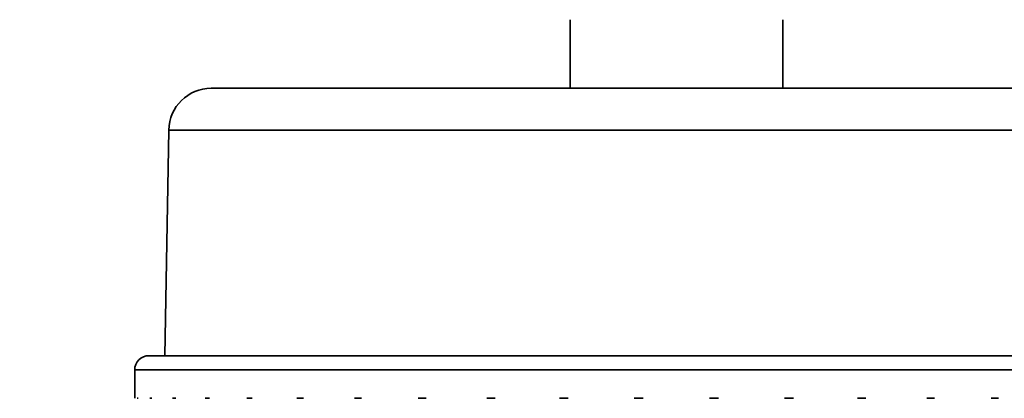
# Model space of a CAD drawing. Header units: millimetres. Extents: x 0 to 3360, y 0 to 2376.
# Tile 75 of 82: x 2898.67 to 2907.49, y 1604.69 to 1608.08. Entities that reach past the tile are written whole.
import ezdxf

# ---------------------------------------------------------------- set-up
doc = ezdxf.new("R2010")
doc.units = ezdxf.units.MM
doc.header["$LTSCALE"] = 8
for name, color, linetype, lineweight in [('Bemaßungen(ISO)', 7, 'Continuous', 18), ('Sichtbare Kanten(ISO)', 7, 'Continuous', 35), ('Sichtbare tangentiale Kanten(ISO)', 7, 'Continuous', 35)]:
    doc.layers.add(name, color=color, linetype=linetype, lineweight=lineweight)
doc.styles.add('Aktuell-ISOGroßer Text', font='arial.ttf')
doc.dimstyles.new('X.XXXGroßer Text', dxfattribs={"dimscale": 8, "dimtxt": 3.048, "dimasz": 5, "dimexe": 3.175, "dimexo": 0.75, "dimgap": 0.762, "dimtad": 1, "dimdec": 1, "dimrnd": 1e-08, "dimzin": 12, "dimtxsty": 'Aktuell-ISOGroßer Text', "dimcen": 0.09, "dimdle": 10, "dimclrd": 256, "dimclre": 256, "dimclrt": 7, "dimadec": 0, "dimazin": 3, "dimtfac": 0.656168, "dimtdec": 1, "dimtmove": 0, "dimatfit": 3, "dimfxl": 0, "dimtolj": 1, "dimlwd": 25, "dimlwe": 25, "dimarcsym": 0})

# ---------------------------------------------------------------- blocks, each defined once
blk = doc.blocks.new('*D17')
at = {"layer": 'Bemaßungen(ISO)', "color": 250, "linetype": 'Continuous', "lineweight": 25, "true_color": 0x3f3f3f, "transparency": 16777216}
for p, q in [((2798.1991, 1633.3304), (2798.1991, 1440.2638)), ((2878.1991, 1633.3304), (2878.1991, 1440.2638)), ((2758.1991, 1465.6638), (2718.1991, 1465.6638)), ((2798.1991, 1465.6638), (2878.1991, 1465.6638)), ((2918.1991, 1465.6638), (2958.1991, 1465.6638))]:
    blk.add_line(p, q, dxfattribs=at)
at = {"layer": 'Bemaßungen(ISO)', "color": 250, "linetype": 'Continuous', "true_color": 0x3f3f3f, "transparency": 16777216}
for points in [[(2758.1991, 1472.3304), (2758.1991, 1458.9971), (2798.1991, 1465.6638)], [(2918.1991, 1472.3304), (2918.1991, 1458.9971), (2878.1991, 1465.6638)]]:
    blk.add_solid(points, dxfattribs=at)
at = {"layer": 'Defpoints', "color": 0, "linetype": 'Continuous', "transparency": 16777216}
for p in [(2798.1991, 1639.3304), (2878.1991, 1639.3304), (2878.1991, 1465.6638)]:
    blk.add_point(p, dxfattribs=at)
at = {"layer": 'Bemaßungen(ISO)', "color": 7, "linetype": 'Continuous', "lineweight": 25, "transparency": 16777216, "insert": (2820.7594, 1496.6594), "char_height": 24.384, "attachment_point": 1, "style": 'Aktuell-ISOGroßer Text'}
blk.add_mtext('\\A1;80', dxfattribs=at)
blk = doc.blocks.new('*D18')
at = {"layer": 'Bemaßungen(ISO)', "color": 250, "linetype": 'Continuous', "lineweight": 25, "true_color": 0x3f3f3f, "transparency": 16777216}
for p, q in [((2878.1991, 1633.3304), (2878.1991, 1440.2638)), ((3080.4491, 1526.3304), (3080.4491, 1440.2638)), ((2918.1991, 1465.6638), (3040.4491, 1465.6638))]:
    blk.add_line(p, q, dxfattribs=at)
at = {"layer": 'Bemaßungen(ISO)', "color": 250, "linetype": 'Continuous', "true_color": 0x3f3f3f, "transparency": 16777216}
for points in [[(2918.1991, 1472.3304), (2918.1991, 1458.9971), (2878.1991, 1465.6638)], [(3040.4491, 1472.3304), (3040.4491, 1458.9971), (3080.4491, 1465.6638)]]:
    blk.add_solid(points, dxfattribs=at)
at = {"layer": 'Defpoints', "color": 0, "linetype": 'Continuous', "transparency": 16777216}
for p in [(2878.1991, 1639.3304), (3080.4491, 1532.3304), (3080.4491, 1465.6638)]:
    blk.add_point(p, dxfattribs=at)
at = {"layer": 'Bemaßungen(ISO)', "color": 7, "linetype": 'Continuous', "lineweight": 25, "transparency": 16777216, "insert": (2937.9745, 1501.0671), "char_height": 24.384, "attachment_point": 1, "style": 'Aktuell-ISOGroßer Text'}
blk.add_mtext('\\A1;202,3', dxfattribs=at)

msp = doc.modelspace()

# ---------------------------------------------------------------- linework, layer by layer
at = {"layer": 'Sichtbare Kanten(ISO)'}
for p, q in [((2903.5966, 1607.4664), (2903.5966, 1608.0804)), ((2905.5016, 1607.4664), (2905.5016, 1608.0804)), ((2900.3835, 1607.4664), (2908.7148, 1607.4664)), ((2900.0025, 1607.0921), (2899.9672, 1605.0704)), ((2899.8247, 1605.0704), (2909.2735, 1605.0704)), ((2899.6977, 1604.6887), (2899.6977, 1604.9434))]:
    msp.add_line(p, q, dxfattribs=at)
for centre, radius, end in [((2900.3835, 1607.0854), 0.381, 179), ((2899.8247, 1604.9434), 0.127, 180)]:
    msp.add_arc(centre, radius, 90, end, dxfattribs=at)
at = {"layer": 'Sichtbare tangentiale Kanten(ISO)'}
for p, q in [((2900.0025, 1607.0921), (2909.0957, 1607.0921)), ((2899.6977, 1604.9434), (2909.4005, 1604.9434))]:
    msp.add_line(p, q, dxfattribs=at)
for points, knots in [([(2899.7203, 1604.6888), (2899.7212, 1604.6891), (2899.723, 1604.6895), (2899.7258, 1604.6895), (2899.7276, 1604.6891), (2899.7287, 1604.6888)], [0, 0, 0, 0, 0.3333333, 0.6666667, 0.9943316, 0.9943316, 0.9943316, 0.9943316]), ([(2899.8323, 1604.6888), (2899.8346, 1604.6891), (2899.8387, 1604.6895), (2899.8453, 1604.6895), (2899.8494, 1604.6891), (2899.8517, 1604.6887)], [0.0052502, 0.0052502, 0.0052502, 0.0052502, 0.3333333, 0.6666667, 0.9942939, 0.9942939, 0.9942939, 0.9942939]), ([(2900.0361, 1604.6888), (2900.0395, 1604.6891), (2900.0462, 1604.6895), (2900.0563, 1604.6895), (2900.0626, 1604.6891), (2900.0662, 1604.6888)], [0, 0, 0, 0, 0.3333333, 0.6666667, 0.9943316, 0.9943316, 0.9943316, 0.9943316]), ([(2900.3278, 1604.6888), (2900.3327, 1604.6891), (2900.3412, 1604.6895), (2900.3548, 1604.6895), (2900.3631, 1604.6891), (2900.3679, 1604.6887)], [0.0052511, 0.0052511, 0.0052511, 0.0052511, 0.3333333, 0.6666667, 0.994294, 0.994294, 0.994294, 0.994294]), ([(2900.7016, 1604.6888), (2900.7072, 1604.6891), (2900.7183, 1604.6895), (2900.7349, 1604.6895), (2900.7452, 1604.6891), (2900.751, 1604.6888)], [0, 0, 0, 0, 0.3333333, 0.6666667, 0.9943316, 0.9943316, 0.9943316, 0.9943316]), ([(2901.1503, 1604.6888), (2901.1574, 1604.6891), (2901.1698, 1604.6895), (2901.1893, 1604.6895), (2901.2012, 1604.6891), (2901.2081, 1604.6887)], [0.0052511, 0.0052511, 0.0052511, 0.0052511, 0.3333333, 0.6666667, 0.994294, 0.994294, 0.994294, 0.994294]), ([(2901.6652, 1604.6888), (2901.6726, 1604.6891), (2901.6872, 1604.6895), (2901.709, 1604.6895), (2901.7225, 1604.6891), (2901.7301, 1604.6888)], [0, 0, 0, 0, 0.3333333, 0.6666667, 0.9943316, 0.9943316, 0.9943316, 0.9943316]), ([(2902.2362, 1604.6888), (2902.2449, 1604.6891), (2902.2601, 1604.6895), (2902.284, 1604.6895), (2902.2987, 1604.6891), (2902.3071, 1604.6887)], [0.0052511, 0.0052511, 0.0052511, 0.0052511, 0.3333333, 0.6666667, 0.994294, 0.994294, 0.994294, 0.994294]), ([(2902.8522, 1604.6888), (2902.8608, 1604.6891), (2902.8778, 1604.6895), (2902.9031, 1604.6895), (2902.9188, 1604.6891), (2902.9276, 1604.6888)], [0, 0, 0, 0, 0.3333333, 0.6666667, 0.9943316, 0.9943316, 0.9943316, 0.9943316]), ([(2903.5012, 1604.6888), (2903.511, 1604.6891), (2903.5279, 1604.6895), (2903.5543, 1604.6895), (2903.5705, 1604.6891), (2903.5798, 1604.6887)], [0.0052511, 0.0052511, 0.0052511, 0.0052511, 0.3333333, 0.6666667, 0.994294, 0.994294, 0.994294, 0.994294]), ([(2904.1707, 1604.6888), (2904.1799, 1604.6891), (2904.198, 1604.6895), (2904.2248, 1604.6895), (2904.2414, 1604.6891), (2904.2508, 1604.6888)], [0, 0, 0, 0, 0.3333333, 0.6666667, 0.9943316, 0.9943316, 0.9943316, 0.9943316]), ([(2904.8475, 1604.6888), (2904.8574, 1604.6891), (2904.8747, 1604.6895), (2904.9017, 1604.6895), (2904.9182, 1604.6891), (2904.9276, 1604.6887)], [0.0052511, 0.0052511, 0.0052511, 0.0052511, 0.3333333, 0.6666667, 0.994294, 0.994294, 0.994294, 0.994294]), ([(2905.5185, 1604.6888), (2905.5275, 1604.6891), (2905.5453, 1604.6895), (2905.5716, 1604.6895), (2905.5878, 1604.6891), (2905.597, 1604.6888)], [0, 0, 0, 0, 0.3333333, 0.6666667, 0.9943316, 0.9943316, 0.9943316, 0.9943316]), ([(2906.1706, 1604.6888), (2906.18, 1604.6891), (2906.1963, 1604.6895), (2906.2217, 1604.6895), (2906.2372, 1604.6891), (2906.2461, 1604.6887)], [0.0052511, 0.0052511, 0.0052511, 0.0052511, 0.3333333, 0.6666667, 0.994294, 0.994294, 0.994294, 0.994294]), ([(2906.7912, 1604.6888), (2906.7994, 1604.6891), (2906.8154, 1604.6895), (2906.8392, 1604.6895), (2906.8538, 1604.6891), (2906.8621, 1604.6888)], [0, 0, 0, 0, 0.3333333, 0.6666667, 0.9943316, 0.9943316, 0.9943316, 0.9943316]), ([(2907.3681, 1604.6888), (2907.3763, 1604.6891), (2907.3903, 1604.6895), (2907.4122, 1604.6895), (2907.4255, 1604.6891), (2907.4331, 1604.6887)], [0.0053761, 0.0053761, 0.0053761, 0.0053761, 0.3333333, 0.6666667, 0.9944156, 0.9944156, 0.9944156, 0.9944156])]:
    msp.add_open_spline(points, degree=3, knots=knots, dxfattribs=at)

# ---------------------------------------------------------------- dimensions: what is measured, and where the dimension line sits
at = {"layer": 'Bemaßungen(ISO)', "color": 250, "linetype": 'Continuous', "lineweight": 25, "true_color": 0x3f3f3f}
for base, p1, p2, override, picture, middle in [((2878.1991, 1465.6638), (2798.1991, 1639.3304), (2878.1991, 1639.3304), {"dimdec": 1, "dimtp": 0, "dimtm": 0, "dimtdec": 1, "dimtofl": 1, "dimatfit": 1}, '*D17', (2838.1991, 1465.6638)), ((3080.4491366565, 1465.6637512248), (2878.1991366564, 1639.3304178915), (3080.4491366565, 1532.3304178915), {"dimdec": 1, "dimtp": 0, "dimtm": 0, "dimtdec": 1, "dimtofl": 0, "dimatfit": 1}, '*D18', (2979.3241366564, 1465.6637512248))]:
    dim = msp.add_linear_dim(base=base, p1=p1, p2=p2, angle=180, dimstyle='X.XXXGroßer Text', override=override, dxfattribs=at)
    dim.commit()
    dim.dimension.update_dxf_attribs({"geometry": picture, "text_midpoint": middle, "dimtype": 160})

doc.saveas('drawing.dxf')
